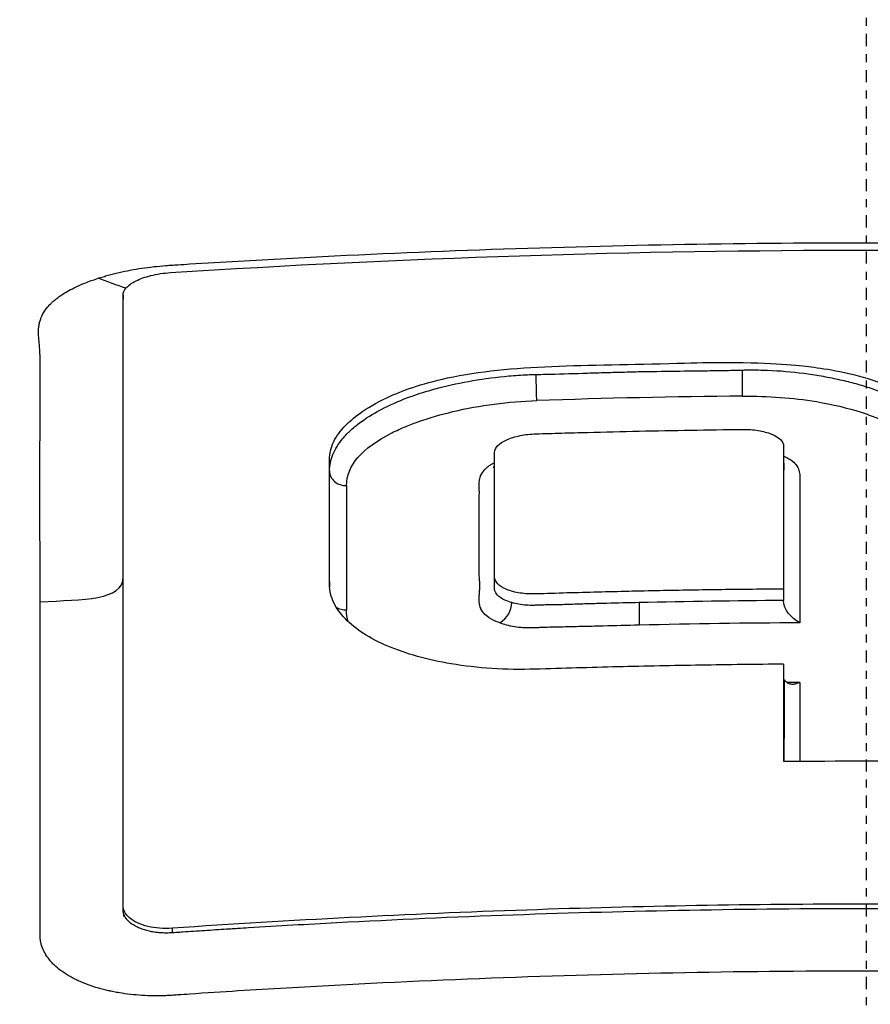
# Model space of a CAD drawing. Header units: millimetres. Extents: x 0 to 4378, y 0 to 2376.
# Tile 195 of 256: x 2204 to 2215, y 822 to 834. Entities that reach past the tile are written whole.
import ezdxf

# ---------------------------------------------------------------- set-up
doc = ezdxf.new("R2010")
doc.units = ezdxf.units.MM
doc.header["$LTSCALE"] = 0.2
doc.linetypes.add('CENTER2', pattern=[1.125, 0.75, -0.125, 0.125, -0.125])
doc.layers.add('02_Center Line', color=1, linetype='CENTER2')

# ---------------------------------------------------------------- blocks, each defined once
blk = doc.blocks.new('A$C8e57dc05')
for p, q in [((-9.223, 228.618), (-9.223, 228.565)), ((-0.833, 227.653), (-0.833, 227.653)), ((-2.754, 227.344), (-2.754, 227.344)), ((-2.001, 227.356), (-2.001, 227.356)), ((-4.612, 226.663), (-4.612, 226.665)), ((-4.612, 226.524), (-4.612, 226.663)), ((-1.021, 226.548), (-1.021, 226.546)), ((-0.833, 226.435), (-0.833, 226.435)), ((-4.611, 225.348), (-4.611, 225.348)), ((-0.825, 225.253), (-0.824, 225.253)), ((-6.661, 225.059), (-6.661, 224.996)), ((-1.025, 224.969), (-1.025, 224.828)), ((-1.025, 224.828), (-1.025, 224.828)), ((-0.824, 224.767), (-0.824, 224.767)), ((-4.604, 224.573), (-4.604, 224.573)), ((-9.223, 223.963), (-9.223, 223.963)), ((-9.223, 220.989), (-9.223, 221.039)), ((-8.609, 220.704), (-8.609, 220.761))]:
    blk.add_line(p, q)
for centre, major_axis, ratio, start_param, end_param in [((-4.097, 227.49), (0.006, -0.2), 0.015798, 0.409867, 2.355857), ((-1.537, 227.545), (0.002, -0.2), 0.006025, 0.409828, 2.356185), ((-1.161, 137.494), (92.936, 5.732), 0.96505, 1.515351, 1.542814), ((-6.461, 226.435), (-0.2, 0), 0.908862, 6.28317, 7.908751), ((-6.409, 116.791), (-0.04, 120.439), 0.000101, 0.43025, 0.459999), ((-5.034, 224.921), (-0.619, 0.211), 0.642618, 2.664809, 3.357905), ((0.041, 121.16), (-116.423, -0.002), 0.890474, 4.721527, 4.736933), ((-6.461, 224.89), (0.2, 0), 0.896053, 4.091393, 4.767941), ((-1.217, 166.07), (-66.432, -1.851), 0.879838, 4.681949, 4.711972), ((-1.011, 116.141), (-0.013, 121.689), 0.000048, 0.480754, 0.501809), ((0.044, 121.348), (-115.144, -0.002), 0.88988, 4.719909, 4.721289), ((-0.805, 116.123), (-0.017, 121.311), 0.000056, 0.478501, 0.495753), ((0.038, 122.262), (-112.94, -0.002), 0.890474, 4.703635, 4.721782)]:
    blk.add_ellipse(centre, major_axis=major_axis, ratio=ratio, start_param=start_param, end_param=end_param)
for points, knots in [([(0.102, 213.847), (0.044, 213.847), (0, 213.847), (-0.1, 213.847), (-0.151, 213.847), (-0.303, 213.847), (-0.404, 213.848), (-0.711, 213.849), (-0.917, 213.851), (-1.557, 213.858), (-1.994, 213.866), (-3.505, 213.902), (-4.595, 213.944), (-8.024, 214.119), (-10.361, 214.305), (-13.132, 214.604), (-13.642, 214.663), (-15.381, 214.875), (-16.59, 215.043), (-18.503, 215.344), (-19.224, 215.466), (-20.853, 215.761), (-21.752, 215.939), (-23.396, 216.293), (-24.145, 216.466), (-25.264, 216.745), (-25.647, 216.845), (-27.921, 217.457), (-29.652, 218.022), (-31.949, 218.935), (-32.661, 219.247), (-33.981, 219.893), (-34.59, 220.225), (-35.685, 220.901), (-36.173, 221.243), (-37.039, 221.942), (-37.417, 222.299), (-39.027, 224.119), (-39.352, 225.631), (-38.536, 227.478), (-38.331, 227.822), (-37.688, 228.677), (-37.186, 229.183), (-36.263, 229.924), (-35.927, 230.167), (-35.198, 230.649), (-34.807, 230.886), (-34.388, 231.119)], [0.000001, 0.000001, 0.000001, 0.000001, 0.017289, 0.017289, 0.034993, 0.034993, 0.070506, 0.070506, 0.142461, 0.142461, 0.294734, 0.294734, 0.67969, 0.67969, 1.52071, 1.52071, 1.712137, 1.712137, 2.17847, 2.17847, 2.468632, 2.468632, 2.845677, 2.845677, 3.177241, 3.177241, 3.354712, 3.354712, 4.246918, 4.246918, 4.688059, 4.688059, 5.129475, 5.129475, 5.562211, 5.562211, 5.997516, 5.997516, 7.753462, 7.753462, 8.159608, 8.159608, 8.770872, 8.770872, 9.07783, 9.07783, 9.385555, 9.385555, 9.385555, 9.385555]), ([(0.102, 213.113), (-0.137, 213.113), (-0.775, 213.113), (-2.256, 213.137), (-2.846, 213.151), (-3.826, 213.182), (-4.218, 213.196), (-6.163, 213.274), (-7.717, 213.363), (-10.268, 213.554), (-11.281, 213.641), (-13.612, 213.872), (-14.92, 214.023), (-17.91, 214.42), (-19.566, 214.68), (-23.279, 215.362), (-25.287, 215.809), (-27.639, 216.438), (-28.123, 216.574), (-28.831, 216.784), (-29.063, 216.854), (-29.52, 216.995), (-29.745, 217.067), (-30.083, 217.177), (-30.196, 217.214), (-30.533, 217.326), (-30.751, 217.401), (-31.179, 217.551), (-31.387, 217.626), (-31.695, 217.739), (-31.797, 217.777), (-32.004, 217.855), (-32.11, 217.895), (-32.318, 217.976), (-32.422, 218.016), (-32.731, 218.139), (-32.936, 218.223), (-33.317, 218.382), (-33.5, 218.46), (-33.858, 218.617), (-34.031, 218.695), (-34.546, 218.933), (-34.878, 219.095), (-35.535, 219.432), (-35.861, 219.61), (-36.44, 219.944), (-36.695, 220.1), (-37.019, 220.309), (-37.086, 220.353), (-37.418, 220.575), (-37.667, 220.753), (-38.019, 221.023), (-38.133, 221.114), (-38.352, 221.295), (-38.458, 221.386), (-38.662, 221.568), (-38.759, 221.658), (-38.9, 221.795), (-38.948, 221.842), (-39.038, 221.933), (-39.08, 221.977), (-39.167, 222.069), (-39.21, 222.115), (-39.329, 222.247), (-39.406, 222.337), (-40.042, 223.111), (-40.401, 223.809), (-40.565, 224.577), (-40.577, 224.642), (-40.597, 224.773), (-40.606, 224.836), (-40.619, 224.962), (-40.623, 225.024), (-40.629, 225.146), (-40.631, 225.206), (-40.63, 225.325), (-40.629, 225.384), (-40.62, 225.553), (-40.609, 225.666), (-40.562, 225.992), (-40.51, 226.206), (-40.413, 226.502), (-40.38, 226.593), (-40.325, 226.728), (-40.307, 226.771), (-40.251, 226.898), (-40.211, 226.981), (-40.129, 227.142), (-40.086, 227.219), (-39.957, 227.442), (-39.863, 227.587), (-39.581, 227.984), (-39.374, 228.235), (-38.965, 228.67), (-38.775, 228.855), (-38.262, 229.314), (-37.92, 229.586), (-37.358, 229.988), (-37.163, 230.121), (-36.857, 230.319), (-36.754, 230.385), (-36.595, 230.483), (-36.541, 230.515), (-36.461, 230.564), (-36.434, 230.58), (-36.393, 230.605), (-36.379, 230.613), (-36.352, 230.629), (-36.338, 230.637), (-36.325, 230.645)], [0.000492, 0.000492, 0.000492, 0.000492, 0.070477, 0.070477, 0.116784, 0.116784, 0.147598, 0.147598, 0.270163, 0.270163, 0.35129, 0.35129, 0.459378, 0.459378, 0.603543, 0.603543, 0.795477, 0.795477, 0.846759, 0.846759, 0.872247, 0.872247, 0.897546, 0.897546, 0.910816, 0.910816, 0.936058, 0.936058, 0.961053, 0.961053, 0.973407, 0.973407, 0.986612, 0.986612, 0.999925, 0.999925, 1.026343, 1.026343, 1.051465, 1.051465, 1.076258, 1.076258, 1.125243, 1.125243, 1.177878, 1.177878, 1.224985, 1.224985, 1.237745, 1.237745, 1.287061, 1.287061, 1.311764, 1.311764, 1.336615, 1.336615, 1.361333, 1.361333, 1.372959, 1.372959, 1.384222, 1.384222, 1.395507, 1.395507, 1.41867, 1.41867, 1.596072, 1.596072, 1.612752, 1.612752, 1.628768, 1.628768, 1.644172, 1.644172, 1.659003, 1.659003, 1.673475, 1.673475, 1.702106, 1.702106, 1.756638, 1.756638, 1.781274, 1.781274, 1.792708, 1.792708, 1.814679, 1.814679, 1.835454, 1.835454, 1.874477, 1.874477, 1.942807, 1.942807, 1.994085, 1.994085, 2.070998, 2.070998, 2.109452, 2.109452, 2.128666, 2.128666, 2.138273, 2.138273, 2.143077, 2.143077, 2.145479, 2.145479, 2.147874, 2.147874, 2.147874, 2.147874]), ([(-9.534, 228.824), (-9.514, 228.83), (-9.493, 228.837), (-9.472, 228.843), (-9.461, 228.846), (-9.451, 228.85), (-9.44, 228.853), (-9.429, 228.856), (-9.419, 228.859), (-9.408, 228.862), (-9.397, 228.865), (-9.386, 228.868), (-9.375, 228.871), (-9.364, 228.874), (-9.353, 228.876), (-9.342, 228.879), (-9.319, 228.885), (-9.297, 228.89), (-9.274, 228.896), (-9.183, 228.917), (-9.087, 228.935), (-8.99, 228.95), (-8.893, 228.964), (-8.793, 228.975), (-8.693, 228.983), (-8.668, 228.985), (-8.643, 228.986), (-8.619, 228.988), (-8.594, 228.989), (-8.569, 228.991), (-8.544, 228.993), (-8.494, 228.996), (-8.444, 228.999), (-8.394, 229.002), (-7.995, 229.027), (-7.596, 229.05), (-7.197, 229.072), (-6.398, 229.115), (-5.599, 229.15), (-4.8, 229.179), (-4, 229.208), (-3.2, 229.229), (-2.401, 229.244), (-1.602, 229.258), (-0.803, 229.266), (-0.004, 229.266)], [-1, -1, -1, -1, -0.9989185, -0.9989185, -0.9989185, -0.9983778, -0.9983778, -0.9983778, -0.9978371, -0.9978371, -0.9978371, -0.9972963, -0.9972963, -0.9972963, -0.9967556, -0.9967556, -0.9967556, -0.9956741, -0.9956741, -0.9956741, -0.9913482, -0.9913482, -0.9913482, -0.9870224, -0.9870224, -0.9870224, -0.9859409, -0.9859409, -0.9859409, -0.9848594, -0.9848594, -0.9848594, -0.9826965, -0.9826965, -0.9826965, -0.965393, -0.965393, -0.965393, -0.930786, -0.930786, -0.930786, -0.896179, -0.896179, -0.896179, -0.8616263, -0.8616263, -0.8616263, -0.8616263]), ([(-8.636, 228.895), (-5.75, 229.08), (-2.857, 229.174), (0.037, 229.174), (2.906, 229.174), (5.773, 229.082), (8.635, 228.9)], [0, 0, 0, 0, 0.502185, 0.502185, 0.502185, 1, 1, 1, 1]), ([(-0.004, 229.266), (-0.003, 229.266), (-0.002, 229.266), (-0.001, 229.266), (0.799, 229.266), (1.599, 229.259), (2.399, 229.245), (3.199, 229.231), (3.999, 229.21), (4.799, 229.182), (5.598, 229.154), (6.398, 229.118), (7.196, 229.076), (7.596, 229.055), (7.995, 229.032), (8.394, 229.007), (8.444, 229.004), (8.494, 229.001), (8.544, 228.997), (8.569, 228.996), (8.593, 228.994), (8.618, 228.993), (8.643, 228.991), (8.668, 228.99), (8.693, 228.988), (8.793, 228.98), (8.892, 228.969), (8.99, 228.954), (9.087, 228.94), (9.182, 228.922), (9.274, 228.901), (9.297, 228.895), (9.319, 228.89), (9.341, 228.884), (9.353, 228.882), (9.364, 228.879), (9.375, 228.876)], [-0.8616263, -0.8616263, -0.8616263, -0.8616263, -0.861572, -0.861572, -0.861572, -0.826965, -0.826965, -0.826965, -0.7923494, -0.7923494, -0.7923494, -0.7577381, -0.7577381, -0.7577381, -0.7404325, -0.7404325, -0.7404325, -0.7382693, -0.7382693, -0.7382693, -0.7371877, -0.7371877, -0.7371877, -0.7361061, -0.7361061, -0.7361061, -0.7317796, -0.7317796, -0.7317796, -0.7274532, -0.7274532, -0.7274532, -0.7263716, -0.7263716, -0.7263716, -0.7258308, -0.7258308, -0.7258308, -0.7258308]), ([(-10.254, 224.809), (-10.255, 225.439), (-10.255, 226.045), (-10.255, 226.628), (-10.255, 226.74), (-10.255, 226.84), (-10.254, 226.93), (-10.254, 227.075), (-10.254, 227.191), (-10.253, 227.28), (-10.251, 227.547), (-10.251, 227.723), (-10.253, 227.817), (-10.254, 227.853), (-10.255, 227.886), (-10.257, 227.917), (-10.257, 227.937), (-10.259, 227.951), (-10.262, 227.987), (-10.263, 228.007), (-10.265, 228.031), (-10.268, 228.059), (-10.268, 228.061), (-10.268, 228.063), (-10.268, 228.065), (-10.272, 228.101), (-10.273, 228.132), (-10.273, 228.158), (-10.273, 228.171), (-10.273, 228.183), (-10.272, 228.194), (-10.272, 228.199), (-10.271, 228.207), (-10.27, 228.217), (-10.269, 228.222), (-10.269, 228.227), (-10.268, 228.233), (-10.267, 228.237), (-10.267, 228.241), (-10.266, 228.246), (-10.265, 228.25), (-10.265, 228.253), (-10.264, 228.257), (-10.263, 228.263), (-10.261, 228.269), (-10.26, 228.275), (-10.256, 228.29), (-10.251, 228.307), (-10.245, 228.323), (-10.237, 228.342), (-10.228, 228.365), (-10.211, 228.394), (-10.199, 228.415), (-10.183, 228.439), (-10.162, 228.465), (-10.147, 228.483), (-10.133, 228.499), (-10.118, 228.513), (-10.113, 228.518), (-10.108, 228.523), (-10.103, 228.527), (-10.097, 228.532), (-10.092, 228.537), (-10.087, 228.542), (-10.074, 228.553), (-10.062, 228.563), (-10.052, 228.571), (-10.036, 228.583), (-10.023, 228.592), (-10.015, 228.598), (-10.002, 228.608), (-9.988, 228.617), (-9.973, 228.627), (-9.926, 228.657), (-9.872, 228.687), (-9.806, 228.718), (-9.796, 228.723), (-9.786, 228.727), (-9.775, 228.732), (-9.733, 228.751), (-9.694, 228.767), (-9.66, 228.78), (-9.6, 228.802), (-9.557, 228.816), (-9.534, 228.824)], [-1, -1, -1, -1, -0.571429, -0.571429, -0.571429, -0.517013, -0.517013, -0.517013, -0.428571, -0.428571, -0.428571, -0.285714, -0.285714, -0.285714, -0.251318, -0.251318, -0.251318, -0.22809, -0.22809, -0.22809, -0.215245, -0.215245, -0.215245, -0.214286, -0.214286, -0.214286, -0.190326, -0.190326, -0.190326, -0.178571, -0.178571, -0.178571, -0.170079, -0.170079, -0.170079, -0.165897, -0.165897, -0.165897, -0.16301, -0.16301, -0.16301, -0.160714, -0.160714, -0.160714, -0.15572, -0.15572, -0.15572, -0.142857, -0.142857, -0.142857, -0.122369, -0.122369, -0.122369, -0.107143, -0.107143, -0.107143, -0.098661, -0.098661, -0.098661, -0.095602, -0.095602, -0.095602, -0.092244, -0.092244, -0.092244, -0.084114, -0.084114, -0.084114, -0.071429, -0.071429, -0.071429, -0.062578, -0.062578, -0.062578, -0.035714, -0.035714, -0.035714, -0.032876, -0.032876, -0.032876, -0.020946, -0.020946, -0.020946, 0, 0, 0, 0]), ([(-9.223, 228.618), (-9.223, 228.647), (-9.21, 228.676), (-9.158, 228.737), (-9.116, 228.767), (-9.01, 228.819), (-8.948, 228.841), (-8.84, 228.868), (-8.8, 228.876), (-8.718, 228.888), (-8.677, 228.892), (-8.636, 228.895)], [-0.09630603, -0.09630603, -0.09630603, -0.09630603, -0.07320762, -0.07320762, -0.04828154, -0.04828154, -0.02519492, -0.02519492, -0.01231734, -0.01231734, -0.000001, -0.000001, -0.000001, -0.000001]), ([(-9.223, 221.039), (-9.223, 222.467), (-9.223, 223.806), (-9.223, 226.34), (-9.223, 227.527), (-9.223, 228.618)], [-1.719587, -1.719587, -1.719587, -1.719587, -0.870829, -0.870829, -0.000001, -0.000001, -0.000001, -0.000001]), ([(-6.661, 226.578), (-6.662, 226.649), (-6.646, 226.721), (-6.578, 226.864), (-6.526, 226.934), (-6.382, 227.078), (-6.23, 227.213), (-5.768, 227.427), (-5.526, 227.517), (-4.404, 227.758), (-3.487, 227.74), (-2.09, 227.776), (-1.975, 227.782), (-1.161, 227.778), (-0.836, 227.744), (-0.504, 227.703), (-0.184, 227.655), (0.384, 227.458), (0.577, 227.357), (0.894, 227.109), (0.985, 226.976), (1.037, 226.731), (1.026, 226.535), (1.029, 225.952), (1.029, 225.468), (1.024, 224.97)], [-1.490546, -1.490546, -1.490546, -1.490546, -1.372171, -1.372171, -1.254036, -1.254036, -1.123299, -1.123299, -1.043679, -1.043679, -0.850826, -0.850826, -0.807838, -0.807838, -0.709589, -0.709589, -0.595224, -0.595224, -0.510831, -0.510831, -0.413449, -0.413449, -0.333919, -0.333919, 0, 0, 0, 0]), ([(-5.637, 227.363), (-5.593, 227.378), (-5.548, 227.394), (-5.502, 227.408), (-5.438, 227.428), (-5.372, 227.447), (-5.304, 227.465), (-5.169, 227.5), (-5.028, 227.53), (-4.882, 227.555), (-4.736, 227.58), (-4.586, 227.6), (-4.435, 227.613), (-4.359, 227.62), (-4.282, 227.625), (-4.206, 227.628), (-4.171, 227.63), (-4.135, 227.631), (-4.1, 227.631)], [0.5888782, 0.5888782, 0.5888782, 0.5888782, 0.629847, 0.629847, 0.629847, 0.6871058, 0.6871058, 0.6871058, 0.8016234, 0.8016234, 0.8016234, 0.9161411, 0.9161411, 0.9161411, 0.9733999, 0.9733999, 0.9733999, 1, 1, 1, 1]), ([(-4.1, 227.631), (-4.059, 227.632), (-4.018, 227.633), (-3.977, 227.634), (-3.824, 227.638), (-3.671, 227.642), (-3.518, 227.647), (-3.441, 227.649), (-3.365, 227.652), (-3.288, 227.654)], [0, 0, 0, 0, 0.0479531, 0.0479531, 0.0479531, 0.2270696, 0.2270696, 0.2270696, 0.3166278, 0.3166278, 0.3166278, 0.3166278]), ([(-3.288, 227.654), (-3.212, 227.656), (-3.136, 227.658), (-3.059, 227.66), (-2.983, 227.662), (-2.906, 227.664), (-2.83, 227.666), (-2.753, 227.667), (-2.677, 227.669), (-2.6, 227.67), (-2.447, 227.672), (-2.294, 227.674), (-2.141, 227.676)], [0.3166278, 0.3166278, 0.3166278, 0.3166278, 0.4061861, 0.4061861, 0.4061861, 0.4957443, 0.4957443, 0.4957443, 0.5853026, 0.5853026, 0.5853026, 0.7644191, 0.7644191, 0.7644191, 0.7644191]), ([(-2.141, 227.676), (-2.103, 227.676), (-2.065, 227.677), (-2.026, 227.677), (-1.988, 227.678), (-1.95, 227.678), (-1.912, 227.679), (-1.835, 227.68), (-1.759, 227.681), (-1.682, 227.683)], [0.7644191, 0.7644191, 0.7644191, 0.7644191, 0.8091982, 0.8091982, 0.8091982, 0.8539773, 0.8539773, 0.8539773, 0.9435356, 0.9435356, 0.9435356, 0.9435356]), ([(-1.682, 227.683), (-1.644, 227.684), (-1.606, 227.684), (-1.568, 227.685), (-1.558, 227.685), (-1.548, 227.686), (-1.538, 227.686)], [0.94353556, 0.94353556, 0.94353556, 0.94353556, 0.98831468, 0.98831468, 0.98831468, 1, 1, 1, 1]), ([(-1.538, 227.686), (-1.528, 227.686), (-1.519, 227.686), (-1.51, 227.687), (-1.491, 227.687), (-1.472, 227.687), (-1.453, 227.687), (-1.415, 227.688), (-1.376, 227.687), (-1.338, 227.687), (-1.3, 227.686), (-1.262, 227.685), (-1.224, 227.684), (-1.072, 227.678), (-0.922, 227.665), (-0.776, 227.646), (-0.703, 227.636), (-0.63, 227.625), (-0.56, 227.613), (-0.489, 227.601), (-0.419, 227.587), (-0.351, 227.572), (-0.283, 227.558), (-0.217, 227.542), (-0.153, 227.524)], [0, 0, 0, 0, 0.006847, 0.006847, 0.006847, 0.0211685, 0.0211685, 0.0211685, 0.0498115, 0.0498115, 0.0498115, 0.0784544, 0.0784544, 0.0784544, 0.1930264, 0.1930264, 0.1930264, 0.2503124, 0.2503124, 0.2503124, 0.3075983, 0.3075983, 0.3075983, 0.3648843, 0.3648843, 0.3648843, 0.3648843]), ([(-0.153, 227.524), (-0.088, 227.507), (-0.026, 227.488), (0.035, 227.468), (0.156, 227.428), (0.269, 227.384), (0.371, 227.335), (0.474, 227.286), (0.566, 227.232), (0.647, 227.176), (0.687, 227.147), (0.725, 227.118), (0.759, 227.088), (0.793, 227.058), (0.824, 227.028), (0.852, 226.997), (0.908, 226.934), (0.95, 226.869), (0.979, 226.803), (0.994, 226.77), (1.004, 226.737), (1.012, 226.703), (1.019, 226.669), (1.023, 226.635), (1.024, 226.602), (1.024, 226.599), (1.024, 226.596), (1.024, 226.593)], [0.3648843, 0.3648843, 0.3648843, 0.3648843, 0.4221703, 0.4221703, 0.4221703, 0.5367422, 0.5367422, 0.5367422, 0.6513142, 0.6513142, 0.6513142, 0.7086002, 0.7086002, 0.7086002, 0.7658861, 0.7658861, 0.7658861, 0.8804581, 0.8804581, 0.8804581, 0.937744, 0.937744, 0.937744, 0.99503, 0.99503, 0.99503, 0.9999999, 0.9999999, 0.9999999, 0.9999999]), ([(-6.661, 226.435), (-6.661, 226.503), (-6.647, 226.571), (-6.62, 226.638), (-6.592, 226.706), (-6.551, 226.773), (-6.496, 226.837), (-6.469, 226.87), (-6.438, 226.902), (-6.405, 226.933), (-6.371, 226.965), (-6.334, 226.995), (-6.295, 227.025), (-6.215, 227.085), (-6.124, 227.142), (-6.022, 227.196), (-5.921, 227.249), (-5.809, 227.299), (-5.688, 227.344), (-5.671, 227.35), (-5.654, 227.357), (-5.637, 227.363)], [0, 0, 0, 0, 0.1145176, 0.1145176, 0.1145176, 0.2290353, 0.2290353, 0.2290353, 0.2862941, 0.2862941, 0.2862941, 0.3435529, 0.3435529, 0.3435529, 0.4580705, 0.4580705, 0.4580705, 0.5725882, 0.5725882, 0.5725882, 0.5888782, 0.5888782, 0.5888782, 0.5888782]), ([(-1.534, 227.361), (-1.217, 227.365), (-0.911, 227.343), (-0.619, 227.294), (-0.418, 227.261), (-0.232, 227.217), (-0.063, 227.162), (-0.029, 227.151), (0.004, 227.14), (0.037, 227.128), (0.069, 227.117), (0.1, 227.105), (0.13, 227.092), (0.349, 227.004), (0.517, 226.902), (0.637, 226.787), (0.762, 226.667), (0.823, 226.541), (0.823, 226.411)], [-1, -1, -1, -1, -0.75, -0.75, -0.75, -0.571018, -0.571018, -0.571018, -0.534928, -0.534928, -0.534928, -0.5, -0.5, -0.5, -0.25, -0.25, -0.25, 0, 0, 0, 0]), ([(-6.45, 226.253), (-6.45, 226.496), (-6.264, 226.715), (-5.886, 226.907), (-5.832, 226.935), (-5.773, 226.962), (-5.711, 226.987), (-5.66, 227.008), (-5.607, 227.028), (-5.552, 227.048), (-5.42, 227.094), (-5.279, 227.135), (-5.129, 227.171), (-4.792, 227.25), (-4.445, 227.296), (-4.09, 227.307)], [-1, -1, -1, -1, -0.5, -0.5, -0.5, -0.4306206, -0.4306206, -0.4306206, -0.375, -0.375, -0.375, -0.25, -0.25, -0.25, -0.0000006, -0.0000006, -0.0000006, -0.0000006]), ([(-4.612, 226.665), (-4.612, 226.722), (-4.558, 226.778), (-4.414, 226.842), (-4.358, 226.86), (-4.233, 226.885), (-4.167, 226.893), (-3.993, 226.898), (-3.886, 226.901), (-3.673, 226.907), (-3.566, 226.91), (-3.246, 226.919), (-3.032, 226.924), (-2.605, 226.933), (-2.392, 226.937), (-1.965, 226.944), (-1.751, 226.947), (-1.47, 226.951), (-1.404, 226.946), (-1.279, 226.926), (-1.223, 226.911), (-1.079, 226.852), (-1.025, 226.799), (-1.025, 226.706), (-1.025, 226.671), (-1.025, 226.599), (-1.025, 226.563), (-1.025, 226.455), (-1.025, 226.383), (-1.025, 226.165), (-1.025, 226.019), (-1.025, 225.723), (-1.025, 225.574), (-1.025, 225.349), (-1.025, 225.273), (-1.025, 225.122), (-1.025, 225.046), (-1.025, 224.969)], [0, 0, 0, 0, 0.049586, 0.049586, 0.074046, 0.074046, 0.09857, 0.09857, 0.137167, 0.137167, 0.175764, 0.175764, 0.252958, 0.252958, 0.330152, 0.330152, 0.407345, 0.407345, 0.43188, 0.43188, 0.45635, 0.45635, 0.505944, 0.505944, 0.536823, 0.536823, 0.567702, 0.567702, 0.629461, 0.629461, 0.752975, 0.752975, 0.876487, 0.876487, 0.938244, 0.938244, 1, 1, 1, 1]), ([(-1.025, 224.969), (-1.282, 224.967), (-1.538, 224.964), (-1.794, 224.961), (-2.05, 224.957), (-2.306, 224.953), (-2.563, 224.948), (-2.819, 224.943), (-3.075, 224.937), (-3.331, 224.93), (-3.459, 224.927), (-3.587, 224.923), (-3.715, 224.92), (-3.843, 224.916), (-3.971, 224.912), (-4.099, 224.908), (-4.167, 224.906), (-4.233, 224.91), (-4.296, 224.919), (-4.358, 224.929), (-4.414, 224.944), (-4.462, 224.963), (-4.558, 225.003), (-4.612, 225.059), (-4.612, 225.12), (-4.612, 225.252), (-4.612, 225.384), (-4.612, 225.515), (-4.612, 225.645), (-4.612, 225.775), (-4.612, 225.904), (-4.612, 226.033), (-4.612, 226.161), (-4.612, 226.287), (-4.612, 226.351), (-4.612, 226.414), (-4.612, 226.477), (-4.612, 226.508), (-4.612, 226.54), (-4.612, 226.571), (-4.612, 226.602), (-4.612, 226.634), (-4.612, 226.665)], [0, 0, 0, 0, 0.102758, 0.102758, 0.102758, 0.205514, 0.205514, 0.205514, 0.30827, 0.30827, 0.30827, 0.359648, 0.359648, 0.359648, 0.411026, 0.411026, 0.411026, 0.438236, 0.438236, 0.438236, 0.465377, 0.465377, 0.465377, 0.5204, 0.5204, 0.5204, 0.640302, 0.640302, 0.640302, 0.760202, 0.760202, 0.760202, 0.880101, 0.880101, 0.880101, 0.94005, 0.94005, 0.94005, 0.970025, 0.970025, 0.970025, 1, 1, 1, 1]), ([(-6.661, 225.059), (-6.661, 225.32), (-6.661, 225.577), (-6.661, 226.083), (-6.661, 226.332), (-6.661, 226.578)], [0.000001, 0.000001, 0.000001, 0.000001, 0.1762141, 0.1762141, 0.3524272, 0.3524272, 0.3524272, 0.3524272]), ([(-4.803, 225.238), (-4.804, 225.273), (-4.804, 225.308), (-4.803, 225.343), (-4.803, 225.366), (-4.803, 225.389), (-4.803, 225.412), (-4.803, 225.478), (-4.804, 225.545), (-4.804, 225.61), (-4.804, 225.623), (-4.804, 225.637), (-4.804, 225.65), (-4.804, 225.669), (-4.804, 225.693), (-4.804, 225.724), (-4.803, 225.764), (-4.803, 225.815), (-4.803, 225.875), (-4.803, 225.908), (-4.803, 225.943), (-4.803, 225.981), (-4.802, 226.029), (-4.802, 226.069), (-4.802, 226.103), (-4.802, 226.108), (-4.802, 226.112), (-4.802, 226.117), (-4.802, 226.125), (-4.802, 226.133), (-4.802, 226.141), (-4.801, 226.167), (-4.802, 226.186), (-4.803, 226.196), (-4.803, 226.209), (-4.804, 226.231), (-4.804, 226.262), (-4.804, 226.275), (-4.803, 226.286), (-4.803, 226.297), (-4.802, 226.308), (-4.8, 226.318), (-4.799, 226.327), (-4.796, 226.339), (-4.792, 226.362), (-4.775, 226.394), (-4.756, 226.428), (-4.734, 226.451), (-4.72, 226.465), (-4.712, 226.474), (-4.702, 226.482), (-4.691, 226.491), (-4.681, 226.498), (-4.67, 226.506), (-4.658, 226.513), (-4.652, 226.517), (-4.647, 226.52), (-4.641, 226.523), (-4.631, 226.529), (-4.622, 226.534), (-4.612, 226.539)], [-0.6654434, -0.6654434, -0.6654434, -0.6654434, -0.6257943, -0.6257943, -0.6257943, -0.6, -0.6, -0.6, -0.5167154, -0.5167154, -0.5167154, -0.5, -0.5, -0.5, -0.4590251, -0.4590251, -0.4590251, -0.404157, -0.404157, -0.404157, -0.375, -0.375, -0.375, -0.3125, -0.3125, -0.3125, -0.3060407, -0.3060407, -0.3060407, -0.2940726, -0.2940726, -0.2940726, -0.25, -0.25, -0.25, -0.21875, -0.21875, -0.21875, -0.203867, -0.203867, -0.203867, -0.1875, -0.1875, -0.1875, -0.15625, -0.15625, -0.15625, -0.125, -0.125, -0.125, -0.1132064, -0.1132064, -0.1132064, -0.1029257, -0.1029257, -0.1029257, -0.0982143, -0.0982143, -0.0982143, -0.0906908, -0.0906908, -0.0906908, -0.0906908]), ([(-0.987, 226.599), (-0.947, 226.58), (-0.917, 226.561), (-0.897, 226.542), (-0.879, 226.525), (-0.864, 226.503), (-0.85, 226.478), (-0.839, 226.454), (-0.831, 226.431), (-0.827, 226.408), (-0.823, 226.386), (-0.822, 226.363), (-0.823, 226.339), (-0.825, 226.313), (-0.825, 226.29), (-0.825, 226.27), (-0.826, 226.232), (-0.826, 226.086), (-0.825, 225.826)], [0.09375, 0.09375, 0.09375, 0.09375, 0.125, 0.125, 0.125, 0.15625, 0.15625, 0.15625, 0.1875, 0.1875, 0.1875, 0.21875, 0.21875, 0.21875, 0.25, 0.25, 0.25, 0.4692144, 0.4692144, 0.4692144, 0.4692144]), ([(-1.025, 226.102), (-1.025, 226.092), (-1.025, 226.082), (-1.025, 226.071), (-1.025, 226.058), (-1.025, 226.044), (-1.026, 226.031)], [0.44919444, 0.44919444, 0.44919444, 0.44919444, 0.45837057, 0.45837057, 0.45837057, 0.46973522, 0.46973522, 0.46973522, 0.46973522]), ([(-0.825, 225.826), (-0.825, 225.789), (-0.825, 225.75), (-0.825, 225.709), (-0.824, 225.393), (-0.824, 225.009), (-0.824, 224.549)], [0.4692144, 0.4692144, 0.4692144, 0.4692144, 0.5, 0.5, 0.5, 1, 1, 1, 1]), ([(-4.4, 224.8), (-4.406, 224.802), (-4.428, 224.808), (-4.462, 224.822), (-4.518, 224.845), (-4.612, 224.892), (-4.612, 224.978), (-4.612, 225.077), (-4.612, 225.21), (-4.612, 225.373), (-4.612, 225.453), (-4.612, 225.54), (-4.612, 225.634)], [-1, -1, -1, -1, -0.9110731, -0.9110731, -0.9110731, -0.7613869, -0.7613869, -0.7613869, -0.5892866, -0.5892866, -0.5892866, -0.5059117, -0.5059117, -0.5059117, -0.5059117]), ([(-4.546, 224.551), (-4.57, 224.559), (-4.611, 224.573), (-4.653, 224.596), (-4.691, 224.617), (-4.715, 224.637), (-4.732, 224.654), (-4.749, 224.671), (-4.768, 224.694), (-4.782, 224.724), (-4.783, 224.727), (-4.786, 224.734), (-4.79, 224.746), (-4.793, 224.755), (-4.795, 224.763), (-4.797, 224.771), (-4.798, 224.777), (-4.8, 224.784), (-4.801, 224.793), (-4.803, 224.799), (-4.803, 224.803), (-4.803, 224.805), (-4.804, 224.814), (-4.804, 224.827), (-4.804, 224.839), (-4.804, 224.861), (-4.803, 224.878), (-4.802, 224.89), (-4.801, 224.906), (-4.8, 224.923), (-4.799, 224.94), (-4.798, 224.943), (-4.798, 224.946), (-4.798, 224.95), (-4.797, 224.958), (-4.796, 224.969), (-4.796, 224.981), (-4.795, 225.001), (-4.796, 225.013), (-4.796, 225.016), (-4.796, 225.037), (-4.797, 225.052), (-4.797, 225.06), (-4.797, 225.062), (-4.797, 225.065), (-4.798, 225.067), (-4.798, 225.071), (-4.798, 225.075), (-4.798, 225.08), (-4.799, 225.085), (-4.799, 225.088), (-4.799, 225.091), (-4.799, 225.094), (-4.8, 225.096), (-4.8, 225.099), (-4.805, 225.174), (-4.803, 225.213), (-4.803, 225.213), (-4.803, 225.221), (-4.803, 225.229), (-4.803, 225.238)], [-1, -1, -1, -1, -0.96875, -0.96875, -0.96875, -0.9375, -0.9375, -0.9375, -0.90625, -0.90625, -0.90625, -0.8984375, -0.8984375, -0.8984375, -0.890625, -0.890625, -0.890625, -0.8828125, -0.8828125, -0.8828125, -0.8768411, -0.8768411, -0.8768411, -0.8541667, -0.8541667, -0.8541667, -0.8333333, -0.8333333, -0.8333333, -0.8159057, -0.8159057, -0.8159057, -0.8125, -0.8125, -0.8125, -0.796875, -0.796875, -0.796875, -0.78125, -0.78125, -0.78125, -0.765625, -0.765625, -0.765625, -0.7626772, -0.7626772, -0.7626772, -0.7578125, -0.7578125, -0.7578125, -0.75, -0.75, -0.75, -0.747665, -0.747665, -0.747665, -0.675, -0.675, -0.675, -0.6654434, -0.6654434, -0.6654434, -0.6654434]), ([(-9.223, 223.638), (-9.223, 223.781), (-9.223, 223.949), (-9.223, 224.139), (-9.223, 224.552), (-9.223, 224.877), (-9.223, 225.122)], [0.6575659, 0.6575659, 0.6575659, 0.6575659, 0.75, 0.75, 0.75, 1, 1, 1, 1]), ([(-4.109, 223.975), (-4.288, 223.969), (-4.467, 223.972), (-4.818, 223.994), (-4.989, 224.014), (-5.445, 224.091), (-5.714, 224.165), (-6.162, 224.355), (-6.341, 224.471), (-6.533, 224.67), (-6.585, 224.745), (-6.652, 224.9), (-6.666, 224.979), (-6.661, 225.059)], [-0.4066496, -0.4066496, -0.4066496, -0.4066496, -0.3530901, -0.3530901, -0.2996138, -0.2996138, -0.2036808, -0.2036808, -0.1075118, -0.1075118, -0.053792, -0.053792, 0, 0, 0, 0]), ([(-9.823, 220.13), (-9.843, 220.14), (-9.863, 220.151), (-9.882, 220.161), (-9.916, 220.181), (-9.947, 220.201), (-9.977, 220.222), (-10.006, 220.243), (-10.033, 220.264), (-10.058, 220.287), (-10.071, 220.298), (-10.083, 220.31), (-10.094, 220.321), (-10.106, 220.333), (-10.116, 220.345), (-10.127, 220.357), (-10.167, 220.405), (-10.199, 220.455), (-10.22, 220.507), (-10.231, 220.533), (-10.239, 220.56), (-10.245, 220.586), (-10.248, 220.6), (-10.25, 220.613), (-10.251, 220.627), (-10.253, 220.64), (-10.254, 220.654), (-10.254, 220.668), (-10.254, 220.681), (-10.254, 220.695), (-10.254, 220.708), (-10.254, 220.722), (-10.254, 220.736), (-10.254, 220.749), (-10.254, 220.777), (-10.254, 220.804), (-10.254, 220.831), (-10.254, 220.94), (-10.254, 221.048), (-10.254, 221.156), (-10.254, 221.586), (-10.254, 222.009), (-10.254, 222.423), (-10.254, 223.252), (-10.254, 224.048), (-10.254, 224.809)], [-0.1447486, -0.1447486, -0.1447486, -0.1447486, -0.1434058, -0.1434058, -0.1434058, -0.1410549, -0.1410549, -0.1410549, -0.138704, -0.138704, -0.138704, -0.1375285, -0.1375285, -0.1375285, -0.1363531, -0.1363531, -0.1363531, -0.1316512, -0.1316512, -0.1316512, -0.1293003, -0.1293003, -0.1293003, -0.1281249, -0.1281249, -0.1281249, -0.1269494, -0.1269494, -0.1269494, -0.125774, -0.125774, -0.125774, -0.1245985, -0.1245985, -0.1245985, -0.1222476, -0.1222476, -0.1222476, -0.1128439, -0.1128439, -0.1128439, -0.0752293, -0.0752293, -0.0752293, 0, 0, 0, 0]), ([(-4.002, 224.771), (-4.008, 224.771), (-4.014, 224.77), (-4.037, 224.77), (-4.053, 224.769), (-4.087, 224.768), (-4.103, 224.767), (-4.153, 224.766), (-4.187, 224.766), (-4.251, 224.771), (-4.283, 224.775), (-4.344, 224.786), (-4.373, 224.792), (-4.4, 224.8)], [0.7385418, 0.7385418, 0.7385418, 0.7385418, 0.75, 0.75, 0.78125, 0.78125, 0.8125, 0.8125, 0.875, 0.875, 0.9375, 0.9375, 1, 1, 1, 1]), ([(-2.819, 224.801), (-2.952, 224.798), (-3.086, 224.795), (-3.286, 224.79), (-3.353, 224.788), (-3.453, 224.785), (-3.486, 224.784), (-3.536, 224.782), (-3.553, 224.782), (-3.586, 224.78), (-3.603, 224.78), (-3.653, 224.778), (-3.686, 224.777), (-3.753, 224.775), (-3.786, 224.775), (-3.853, 224.774), (-3.887, 224.773), (-3.937, 224.772), (-3.953, 224.772), (-3.981, 224.771), (-3.991, 224.771), (-4.002, 224.771)], [0, 0, 0, 0, 0.25, 0.25, 0.375, 0.375, 0.4375, 0.4375, 0.46875, 0.46875, 0.5, 0.5, 0.5625, 0.5625, 0.625, 0.625, 0.6875, 0.6875, 0.71875, 0.71875, 0.7385418, 0.7385418, 0.7385418, 0.7385418]), ([(-2.819, 224.52), (-2.967, 224.517), (-3.115, 224.514), (-3.263, 224.51), (-3.337, 224.508), (-3.411, 224.506), (-3.485, 224.504), (-3.522, 224.504), (-3.559, 224.503), (-3.596, 224.502), (-3.615, 224.501), (-3.633, 224.501), (-3.652, 224.5), (-3.67, 224.5), (-3.689, 224.499), (-3.707, 224.499), (-3.744, 224.498), (-3.781, 224.498), (-3.818, 224.497), (-3.855, 224.496), (-3.892, 224.495), (-3.929, 224.494), (-3.966, 224.493), (-4.003, 224.492), (-4.04, 224.491), (-4.059, 224.49), (-4.077, 224.489), (-4.096, 224.489), (-4.114, 224.488), (-4.133, 224.487), (-4.151, 224.487), (-4.17, 224.486), (-4.188, 224.486), (-4.207, 224.486), (-4.225, 224.486), (-4.243, 224.487), (-4.261, 224.488), (-4.298, 224.49), (-4.333, 224.494), (-4.367, 224.499), (-4.401, 224.505), (-4.433, 224.512), (-4.463, 224.521), (-4.493, 224.53), (-4.52, 224.54), (-4.546, 224.551)], [-1, -1, -1, -1, -0.75, -0.75, -0.75, -0.625, -0.625, -0.625, -0.5625, -0.5625, -0.5625, -0.53125, -0.53125, -0.53125, -0.5, -0.5, -0.5, -0.4375, -0.4375, -0.4375, -0.375, -0.375, -0.375, -0.3125, -0.3125, -0.3125, -0.28125, -0.28125, -0.28125, -0.25, -0.25, -0.25, -0.21875, -0.21875, -0.21875, -0.1875, -0.1875, -0.1875, -0.125, -0.125, -0.125, -0.0625, -0.0625, -0.0625, 0, 0, 0, 0]), ([(-1.025, 224.037), (-1.368, 224.034), (-1.711, 224.03), (-2.053, 224.024), (-2.396, 224.019), (-2.739, 224.012), (-3.081, 224.004), (-3.424, 223.995), (-3.767, 223.985), (-4.109, 223.975)], [-1, -1, -1, -1, -0.666667, -0.666667, -0.666667, -0.333333, -0.333333, -0.333333, 0, 0, 0, 0]), ([(-1.025, 224.035), (-1.025, 224.007), (-1.025, 223.978), (-1.025, 223.923), (-1.025, 223.897), (-1.025, 223.851), (-1.025, 223.831), (-1.025, 223.807), (-1.025, 223.802), (-1.025, 223.796), (-1.025, 223.795), (-1.025, 223.793), (-1.025, 223.793), (-1.025, 223.792)], [0, 0, 0, 0, 0.00923991, 0.00923991, 0.01698829, 0.01698829, 0.02299409, 0.02299409, 0.02446774, 0.02446774, 0.024744, 0.024744, 0.02497406, 0.02497406, 0.02497406, 0.02497406]), ([(-0.824, 223.809), (-0.827, 223.808), (-0.831, 223.806), (-0.851, 223.797), (-0.868, 223.792), (-0.9, 223.786), (-0.915, 223.785), (-0.948, 223.79), (-0.964, 223.796), (-0.985, 223.809), (-0.992, 223.815), (-1.005, 223.828), (-1.012, 223.835), (-1.015, 223.844)], [-0.00147192, -0.00147192, -0.00147192, -0.00147192, 0, 0, 0.0072917, 0.0072917, 0.01459354, 0.01459354, 0.02333481, 0.02333481, 0.02819873, 0.02819873, 0.03286728, 0.03286728, 0.03286728, 0.03286728]), ([(-8.609, 220.761), (-8.664, 220.757), (-8.718, 220.757), (-8.822, 220.765), (-8.87, 220.773), (-8.963, 220.794), (-9.007, 220.809), (-9.084, 220.845), (-9.117, 220.865), (-9.17, 220.911), (-9.19, 220.935), (-9.216, 220.986), (-9.223, 221.012), (-9.223, 221.039)], [-0.09818224, -0.09818224, -0.09818224, -0.09818224, -0.08163434, -0.08163434, -0.06586622, -0.06586622, -0.04902056, -0.04902056, -0.0323577, -0.0323577, -0.01585951, -0.01585951, -0.00000099, -0.00000099, -0.00000099, -0.00000099]), ([(-8.609, 220.704), (-8.611, 220.703), (-8.616, 220.703), (-8.622, 220.703), (-8.635, 220.702), (-8.658, 220.701), (-8.69, 220.701), (-8.701, 220.701), (-8.714, 220.701), (-8.728, 220.702), (-8.738, 220.702), (-8.748, 220.703), (-8.757, 220.703), (-8.769, 220.704), (-8.78, 220.705), (-8.79, 220.706), (-8.811, 220.708), (-8.829, 220.711), (-8.843, 220.713), (-8.861, 220.716), (-8.879, 220.719), (-8.896, 220.723), (-8.94, 220.733), (-8.98, 220.745), (-9.017, 220.76), (-9.026, 220.764), (-9.035, 220.768), (-9.044, 220.772), (-9.064, 220.782), (-9.089, 220.796), (-9.114, 220.813), (-9.136, 220.829), (-9.158, 220.848), (-9.177, 220.871), (-9.179, 220.874), (-9.181, 220.876), (-9.182, 220.878), (-9.203, 220.905), (-9.213, 220.929), (-9.218, 220.95), (-9.222, 220.965), (-9.223, 220.979), (-9.223, 220.989)], [0, 0, 0, 0, 0.029613, 0.029613, 0.029613, 0.099052, 0.099052, 0.099052, 0.125, 0.125, 0.125, 0.149735, 0.149735, 0.149735, 0.182215, 0.182215, 0.182215, 0.25, 0.25, 0.25, 0.308729, 0.308729, 0.308729, 0.461342, 0.461342, 0.461342, 0.5, 0.5, 0.5, 0.633355, 0.633355, 0.633355, 0.75, 0.75, 0.75, 0.760846, 0.760846, 0.760846, 0.894498, 0.894498, 0.894498, 1, 1, 1, 1]), ([(8.608, 220.766), (7.146, 220.865), (5.683, 220.94), (2.812, 221.036), (1.409, 221.06), (-1.404, 221.059), (-2.808, 221.035), (-5.68, 220.936), (-7.145, 220.861), (-8.609, 220.761)], [-1.723661, -1.723661, -1.723661, -1.723661, -1.283811, -1.283811, -0.862142, -0.862142, -0.440299, -0.440299, -0.000001, -0.000001, -0.000001, -0.000001]), ([(-0.004, 221.003), (-0.733, 221.002), (-1.463, 220.996), (-2.192, 220.982), (-2.922, 220.969), (-3.653, 220.95), (-4.383, 220.924), (-5.113, 220.898), (-5.842, 220.865), (-6.572, 220.827), (-6.936, 220.808), (-7.301, 220.787), (-7.665, 220.765), (-7.711, 220.762), (-7.756, 220.759), (-7.802, 220.756), (-7.825, 220.755), (-7.847, 220.753), (-7.87, 220.752), (-7.893, 220.751), (-7.916, 220.749), (-7.939, 220.748), (-8.03, 220.742), (-8.121, 220.736), (-8.212, 220.73), (-8.303, 220.724), (-8.394, 220.718), (-8.485, 220.712), (-8.508, 220.71), (-8.53, 220.709), (-8.553, 220.707), (-8.565, 220.707), (-8.576, 220.706), (-8.587, 220.705), (-8.594, 220.705), (-8.602, 220.704), (-8.609, 220.704)], [0.500209, 0.500209, 0.500209, 0.500209, 0.6271516, 0.6271516, 0.6271516, 0.7543489, 0.7543489, 0.7543489, 0.8815229, 0.8815229, 0.8815229, 0.9451099, 0.9451099, 0.9451099, 0.9530583, 0.9530583, 0.9530583, 0.9570324, 0.9570324, 0.9570324, 0.9610066, 0.9610066, 0.9610066, 0.9769034, 0.9769034, 0.9769034, 0.9928001, 0.9928001, 0.9928001, 0.9967743, 0.9967743, 0.9967743, 0.9987614, 0.9987614, 0.9987614, 1, 1, 1, 1]), ([(8.608, 220.709), (8.6, 220.709), (8.593, 220.71), (8.585, 220.71), (8.574, 220.711), (8.562, 220.712), (8.551, 220.713), (8.528, 220.714), (8.505, 220.716), (8.482, 220.717), (8.391, 220.723), (8.3, 220.729), (8.209, 220.735), (8.118, 220.741), (8.027, 220.747), (7.936, 220.753), (7.913, 220.754), (7.891, 220.756), (7.868, 220.757), (7.856, 220.758), (7.845, 220.758), (7.834, 220.759), (7.822, 220.76), (7.811, 220.76), (7.8, 220.761), (7.754, 220.764), (7.708, 220.767), (7.663, 220.77), (7.299, 220.792), (6.934, 220.812), (6.569, 220.831), (5.84, 220.869), (5.111, 220.901), (4.381, 220.926), (3.651, 220.952), (2.921, 220.971), (2.191, 220.984), (1.46, 220.996), (0.73, 221.003), (0, 221.003), (-0.002, 221.003), (-0.003, 221.003), (-0.004, 221.003)], [0, 0, 0, 0, 0.0013318, 0.0013318, 0.0013318, 0.0033185, 0.0033185, 0.0033185, 0.0072919, 0.0072919, 0.0072919, 0.0231858, 0.0231858, 0.0231858, 0.0390796, 0.0390796, 0.0390796, 0.0430531, 0.0430531, 0.0430531, 0.0450398, 0.0450398, 0.0450398, 0.0470265, 0.0470265, 0.0470265, 0.0549735, 0.0549735, 0.0549735, 0.1185488, 0.1185488, 0.1185488, 0.2456995, 0.2456995, 0.2456995, 0.3728502, 0.3728502, 0.3728502, 0.5000009, 0.5000009, 0.5000009, 0.500209, 0.500209, 0.500209, 0.500209]), ([(-0.001, 220.23), (-0.801, 220.229), (-1.601, 220.221), (-2.4, 220.205), (-3.2, 220.189), (-4, 220.166), (-4.8, 220.134), (-5.599, 220.103), (-6.398, 220.064), (-7.197, 220.018), (-7.596, 219.995), (-7.995, 219.97), (-8.394, 219.943), (-8.444, 219.939), (-8.494, 219.936), (-8.544, 219.933), (-8.569, 219.931), (-8.594, 219.929), (-8.619, 219.928), (-8.644, 219.926), (-8.668, 219.925), (-8.693, 219.924), (-8.793, 219.92), (-8.892, 219.922), (-8.989, 219.927), (-9.085, 219.933), (-9.18, 219.944), (-9.27, 219.959), (-9.293, 219.963), (-9.315, 219.967), (-9.338, 219.971), (-9.349, 219.973), (-9.36, 219.975), (-9.371, 219.978), (-9.376, 219.979), (-9.382, 219.98), (-9.387, 219.981), (-9.392, 219.982), (-9.398, 219.983), (-9.403, 219.985), (-9.425, 219.989), (-9.446, 219.995), (-9.467, 220), (-9.478, 220.003), (-9.488, 220.005), (-9.499, 220.008), (-9.509, 220.011), (-9.519, 220.014), (-9.529, 220.017), (-9.54, 220.02), (-9.55, 220.023), (-9.56, 220.026), (-9.593, 220.036), (-9.626, 220.047), (-9.657, 220.059), (-9.699, 220.074), (-9.738, 220.09), (-9.775, 220.107), (-9.791, 220.114), (-9.807, 220.122), (-9.823, 220.13)], [-0.2887059, -0.2887059, -0.2887059, -0.2887059, -0.2541581, -0.2541581, -0.2541581, -0.2195873, -0.2195873, -0.2195873, -0.1850229, -0.1850229, -0.1850229, -0.1677408, -0.1677408, -0.1677408, -0.1655805, -0.1655805, -0.1655805, -0.1645003, -0.1645003, -0.1645003, -0.1634202, -0.1634202, -0.1634202, -0.1590997, -0.1590997, -0.1590997, -0.1547791, -0.1547791, -0.1547791, -0.153699, -0.153699, -0.153699, -0.1531589, -0.1531589, -0.1531589, -0.1528889, -0.1528889, -0.1528889, -0.1526188, -0.1526188, -0.1526188, -0.1515387, -0.1515387, -0.1515387, -0.1509986, -0.1509986, -0.1509986, -0.1504586, -0.1504586, -0.1504586, -0.1499185, -0.1499185, -0.1499185, -0.1481076, -0.1481076, -0.1481076, -0.1457567, -0.1457567, -0.1457567, -0.1447486, -0.1447486, -0.1447486, -0.1447486]), ([(9.822, 220.136), (9.806, 220.128), (9.79, 220.12), (9.773, 220.112), (9.736, 220.095), (9.697, 220.079), (9.655, 220.064), (9.624, 220.052), (9.591, 220.041), (9.558, 220.031), (9.548, 220.028), (9.538, 220.025), (9.527, 220.022), (9.517, 220.019), (9.507, 220.016), (9.496, 220.014), (9.486, 220.011), (9.476, 220.008), (9.465, 220.005), (9.444, 220), (9.423, 219.995), (9.401, 219.99), (9.39, 219.988), (9.379, 219.985), (9.368, 219.983), (9.357, 219.981), (9.346, 219.979), (9.335, 219.976), (9.313, 219.972), (9.291, 219.968), (9.268, 219.964), (9.177, 219.949), (9.083, 219.939), (8.986, 219.933), (8.89, 219.927), (8.791, 219.926), (8.691, 219.929), (8.666, 219.93), (8.641, 219.931), (8.616, 219.933), (8.604, 219.934), (8.591, 219.935), (8.579, 219.935), (8.566, 219.936), (8.554, 219.937), (8.542, 219.938), (8.492, 219.941), (8.442, 219.945), (8.392, 219.948), (7.993, 219.975), (7.594, 219.999), (7.195, 220.022), (6.396, 220.068), (5.598, 220.107), (4.798, 220.137), (3.999, 220.168), (3.199, 220.191), (2.399, 220.207), (1.6, 220.222), (0.8, 220.23), (0, 220.23), (-0.001, 220.23), (-0.001, 220.23), (-0.001, 220.23)], [-0.4326907, -0.4326907, -0.4326907, -0.4326907, -0.4316499, -0.4316499, -0.4316499, -0.4292991, -0.4292991, -0.4292991, -0.4274883, -0.4274883, -0.4274883, -0.4269483, -0.4269483, -0.4269483, -0.4264083, -0.4264083, -0.4264083, -0.4258684, -0.4258684, -0.4258684, -0.4247884, -0.4247884, -0.4247884, -0.4242485, -0.4242485, -0.4242485, -0.4237085, -0.4237085, -0.4237085, -0.4226286, -0.4226286, -0.4226286, -0.4183088, -0.4183088, -0.4183088, -0.413989, -0.413989, -0.413989, -0.4129091, -0.4129091, -0.4129091, -0.4123691, -0.4123691, -0.4123691, -0.4118292, -0.4118292, -0.4118292, -0.4096693, -0.4096693, -0.4096693, -0.3923903, -0.3923903, -0.3923903, -0.3578322, -0.3578322, -0.3578322, -0.3232742, -0.3232742, -0.3232742, -0.2887161, -0.2887161, -0.2887161, -0.2887059, -0.2887059, -0.2887059, -0.2887059])]:
    blk.add_open_spline(points, degree=3, knots=knots)
for points in [[(-9.19, 228.7), (-9.297, 228.736), (-9.415, 228.784), (-9.534, 228.824)], [(-1.025, 226.616), (-1.012, 226.61), (-0.999, 226.605), (-0.987, 226.599)], [(-4.623, 226.481), (-4.623, 226.481), (-4.623, 226.454), (-4.622, 226.491)], [(-1.025, 226.547), (-1.022, 226.517), (-1.021, 226.476), (-1.026, 226.424)], [(-10.254, 224.809), (-9.714, 224.845), (-9.223, 224.819), (-9.223, 225.122)], [(-4.613, 224.961), (-4.613, 224.961), (-4.613, 224.963), (-4.614, 224.966)], [(-2.819, 224.801), (-2.819, 224.692), (-2.819, 224.593), (-2.819, 224.52)], [(-0.824, 224.549), (-0.937, 224.617), (-1.025, 224.706), (-1.025, 224.828)], [(-6.429, 224.564), (-6.443, 224.611), (-6.45, 224.66), (-6.45, 224.711)], [(-1.017, 222.828), (-1.017, 223.167), (-1.014, 223.505), (-1.015, 223.844)], [(-9.213, 220.905), (-9.214, 220.936), (-9.216, 220.939), (-9.219, 220.953)]]:
    blk.add_open_spline(points, degree=3)
at = {"layer": '02_Center Line'}
blk.add_line((0, 1153.006), (0, -16.53), dxfattribs=at)

msp = doc.modelspace()

# ---------------------------------------------------------------- block references
msp.add_blockref('A$C8e57dc05', (2214.674, 602.257))

doc.saveas('drawing.dxf')
